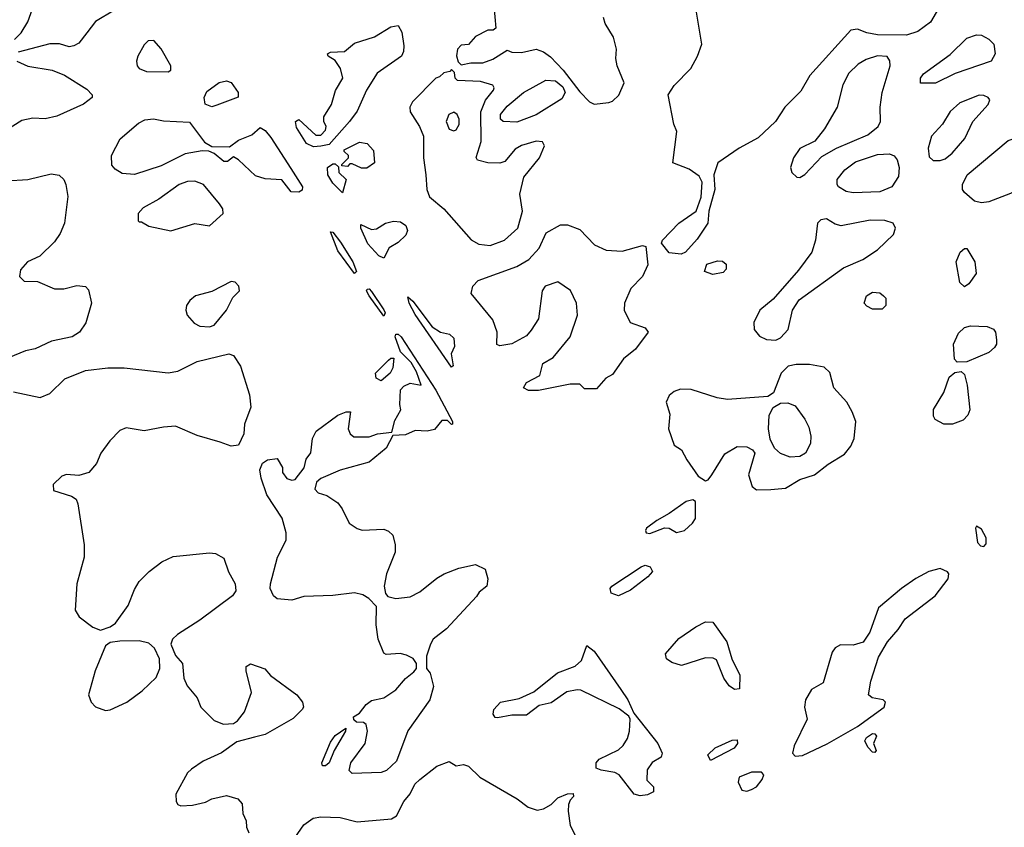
# Model space of a CAD drawing. Extents: x 2293830 to 2387798, y 66850 to 233222.
# Tile 98 of 192: x 2302841 to 2306909, y 206948 to 210286. Entities that reach past the tile are written whole.
import ezdxf

# ---------------------------------------------------------------- set-up
doc = ezdxf.new("R2010")
doc.units = 0

msp = doc.modelspace()

# ---------------------------------------------------------------- linework, layer by layer
at = {"layer": '0CON05XD'}
for points in [[(2302820, 210205), (2302847.9, 210232.1), (2302875, 210276.7), (2302935, 210448)], [(2304800, 210345), (2304808.3, 210251.7), (2304797.5, 210242.5), (2304775, 210242.5), (2304725, 210216.7), (2304696.1, 210183.9), (2304665, 210181.2), (2304650, 210165), (2304646.2, 210136.2), (2304652.5, 210112.5), (2304665, 210100), (2304705, 210107.5), (2304755, 210107.5), (2304796.7, 210123.3), (2304855, 210160), (2304875, 210152.5), (2304915, 210151.2), (2304975, 210164.2), (2305005, 210153.1), (2305035, 210132.2), (2305087.1, 210077.1), (2305155, 209988.1), (2305195, 209946.7), (2305215, 209936.7)], [(2306636.9, 210333.1), (2306604, 210276), (2306552.7, 210237.3), (2306505, 210222.9), (2306385, 210223.9), (2306341.4, 210231.4), (2306303.3, 210246.7), (2306275, 210242.5), (2306106.2, 210055), (2306068.8, 209991.2), (2306002.5, 209925), (2305985, 209897.5), (2305963.3, 209865), (2305891.7, 209798.3), (2305814.2, 209755.8), (2305726.1, 209693.9), (2305708.8, 209645), (2305712.9, 209585), (2305688, 209495), (2305683.8, 209445), (2305640.3, 209379.7), (2305592.5, 209325), (2305573.6, 209316.4), (2305525, 209322.5), (2305493, 209363), (2305497.5, 209375), (2305564.5, 209445.5), (2305635.7, 209494.3), (2305657, 209553), (2305660.8, 209615), (2305648.8, 209638.8), (2305607.7, 209667.7), (2305540, 209695), (2305556.1, 209823.9), (2305544.2, 209855), (2305520.8, 209975), (2305545, 210013.8), (2305614, 210085), (2305641.4, 210135), (2305659.2, 210185), (2305636, 210326)], [(2303233.3, 210325), (2303155, 210278.8), (2303118.6, 210231.4), (2303085, 210188.8), (2303065, 210178), (2303045, 210174), (2303005, 210185.8), (2302965, 210185.8), (2302835, 210152.5)], [(2305215, 209936.7), (2305275, 209943.3), (2305290.7, 209949.3), (2305316.1, 209973.9), (2305338, 210025), (2305310, 210095), (2305304.5, 210125.5), (2305307.1, 210165), (2305294.1, 210214.1), (2305260.3, 210270.3), (2305252.9, 210295)], [(2304055, 209760), (2304025.8, 209775), (2303985, 209841.2), (2303980.8, 209865), (2303995, 209873.8), (2304065, 209808.8), (2304085, 209808.8), (2304105, 209830), (2304107.1, 209845), (2304098, 209865), (2304098, 209885), (2304130, 209935), (2304146.1, 209993.9), (2304176.5, 210045), (2304166.2, 210085), (2304145, 210117.1), (2304116.2, 210135), (2304112.5, 210145), (2304125, 210152.5), (2304183.3, 210155), (2304225, 210188.9), (2304306.7, 210215), (2304375, 210256.2), (2304405, 210262.5), (2304420, 210235), (2304428.8, 210178.8), (2304427.5, 210155), (2304418.8, 210135), (2304317.5, 210065), (2304274.5, 209995.5), (2304235, 209907.5), (2304204, 209865), (2304119.3, 209770.7), (2304085, 209763.3), (2304055, 209760)], [(2306563.3, 210023.3), (2306563.3, 210045), (2306575, 210062.5), (2306685, 210142), (2306755, 210210), (2306793.8, 210223.8), (2306815, 210222), (2306845.6, 210205.6), (2306866, 210185), (2306872, 210145), (2306855, 210114.2), (2306706.8, 210063.2), (2306625, 210024), (2306563.3, 210023.3)], [(2303455, 210071.2), (2303465, 210077.5), (2303465.6, 210095), (2303425, 210166), (2303395, 210200), (2303371.7, 210198.3), (2303355, 210182.5), (2303328.8, 210135), (2303323.3, 210115), (2303326.7, 210095), (2303335, 210083.8), (2303365, 210072), (2303455, 210071.2)], [(2306065, 209633.8), (2306085, 209646.7), (2306155, 209721.2), (2306215.5, 209754.5), (2306345, 209810.6), (2306388.8, 209845), (2306398, 209865), (2306396.7, 209925), (2306404.5, 209985), (2306437.1, 210095), (2306435.7, 210115.7), (2306425, 210133.8), (2306385, 210136.9), (2306338.3, 210121.7), (2306305, 210102.9), (2306267.1, 210065), (2306242.8, 210017.2), (2306219.4, 209925), (2306165.8, 209835), (2306125.9, 209784.1), (2306065, 209753.3), (2306038, 209715), (2306026.2, 209675), (2306031.2, 209655), (2306052.5, 209635), (2306065, 209633.8)], [(2302830, 210115), (2302874.2, 210094.2), (2302975, 210077.1), (2303026.8, 210056.8), (2303119.1, 209999.1), (2303140, 209975), (2303140, 209965), (2303105, 209937.5), (2302995, 209886.9), (2302945.8, 209875.8), (2302895, 209879.2), (2302850.3, 209869.7), (2302775, 209822.9)], [(2304785, 209352.5), (2304844, 209375), (2304900, 209425), (2304918.5, 209495), (2304907.3, 209565), (2304924.2, 209635), (2304988.8, 209715), (2305010, 209765), (2305000.7, 209780.7), (2304975, 209784), (2304915, 209766), (2304888.3, 209751.7), (2304845, 209700), (2304825, 209692.5), (2304775, 209694.3), (2304732.5, 209705), (2304727, 209717), (2304747.9, 209782.1), (2304746.1, 209905), (2304766, 209954), (2304799.2, 209995), (2304802, 210005), (2304796.2, 210015), (2304745, 210031.4), (2304650, 210035), (2304640, 210045), (2304638.3, 210068.3), (2304625, 210080), (2304618.3, 210071.7), (2304593, 210067), (2304575, 210050), (2304560, 210045), (2304463.6, 209946.4), (2304452.9, 209925), (2304454.3, 209905), (2304493.1, 209845), (2304508.9, 209805), (2304510, 209715), (2304519.4, 209645), (2304523.1, 209585), (2304535, 209554), (2304594.2, 209505), (2304705.9, 209375.9), (2304737.7, 209357.7), (2304785, 209352.5)], [(2303635, 209926.7), (2303607, 209937), (2303604, 209965), (2303615, 209990), (2303665, 210026.2), (2303695, 210033.8), (2303715, 210026), (2303743.8, 209985), (2303743.6, 209966.4), (2303655, 209933.3), (2303635, 209926.7)], [(2304895, 209862.9), (2304838.8, 209865), (2304827.5, 209875), (2304827.1, 209895), (2304855, 209929.4), (2304923.1, 209985), (2305015, 210036.4), (2305055, 210033.3), (2305085, 210008.1), (2305095.4, 209984.6), (2305080.6, 209959.4), (2304975, 209893.6), (2304895, 209862.9)], [(2306615, 209704), (2306645, 209704.2), (2306665, 209710.8), (2306694, 209735), (2306746, 209795), (2306778.8, 209865), (2306843.3, 209935), (2306850, 209955), (2306842.5, 209965), (2306825, 209973.3), (2306805, 209973.8), (2306725, 209942), (2306685, 209906.2), (2306653.8, 209855), (2306608, 209805), (2306594.2, 209755), (2306599.2, 209719.2), (2306615, 209704)], [(2304635, 209826.2), (2304645, 209831.2), (2304656.8, 209853.2), (2304657.5, 209875), (2304648.8, 209895), (2304635, 209903.8), (2304613.8, 209895), (2304602.9, 209865), (2304615, 209834), (2304635, 209826.2)], [(2303995, 209573.1), (2303963.3, 209575), (2303923.9, 209623.9), (2303855, 209628), (2303815, 209640.8), (2303745, 209707.5), (2303725, 209718.8), (2303699.5, 209700.5), (2303685, 209700), (2303645, 209733.3), (2303623, 209743), (2303595, 209743.8), (2303525, 209731.4), (2303425, 209681.5), (2303315, 209646.5), (2303265, 209650), (2303235, 209668), (2303222.5, 209685), (2303220.6, 209725), (2303256.9, 209793.1), (2303331.7, 209858.3), (2303357.7, 209872.3), (2303393.9, 209876.1), (2303435, 209867.5), (2303542.5, 209862.5), (2303605, 209780), (2303635, 209762.5), (2303708.7, 209761.3), (2303745, 209788), (2303799.7, 209810.3), (2303835, 209840), (2303855, 209828), (2303879.1, 209799.1), (2303960.9, 209670.9), (2304009.2, 209595), (2304008.1, 209581.9), (2303995, 209573.1)], [(2306815, 209528.8), (2306786.1, 209536.1), (2306745, 209572.5), (2306736.7, 209585), (2306736.2, 209605), (2306755.7, 209644.3), (2306925, 209786.2), (2306985, 209806.7), (2307060, 209795), (2307077, 209767), (2307080, 209725), (2307058.8, 209651.2), (2307023, 209617), (2306935, 209567.1), (2306845, 209534), (2306815, 209528.8)], [(2304275, 209672.5), (2304253, 209673), (2304215, 209690), (2304205, 209690), (2304195, 209680), (2304171.7, 209681.7), (2304171.7, 209688.3), (2304200, 209715), (2304200, 209725), (2304181.7, 209741.7), (2304181.7, 209748.3), (2304245, 209780), (2304277.5, 209775), (2304302.5, 209745), (2304307.5, 209695), (2304275, 209672.5)], [(2306285, 209571.1), (2306256.4, 209576.4), (2306224.2, 209595), (2306218.1, 209605), (2306218.9, 209625), (2306250, 209665), (2306295, 209698.8), (2306385, 209728.8), (2306435, 209731.1), (2306453.6, 209723.6), (2306467, 209707), (2306475.5, 209675), (2306472, 209638), (2306445, 209595.7), (2306395, 209574.5), (2306285, 209571.1)], [(2304175, 209570), (2304135, 209610), (2304113.8, 209645), (2304112.5, 209675), (2304135, 209690), (2304145, 209690), (2304158.3, 209678.3), (2304160, 209655), (2304190, 209625), (2304175, 209570)], [(2302785, 209620.6), (2302875, 209625.7), (2302971.4, 209648.6), (2303004.1, 209644.1), (2303023.3, 209625), (2303031.2, 209605), (2303040, 209555), (2303025.7, 209445), (2303008, 209402), (2302985, 209368), (2302925, 209308.8), (2302873.3, 209285), (2302845, 209252.5), (2302840, 209225), (2302860, 209205), (2302915, 209203.8), (2302985, 209173.8), (2303023.8, 209173.8), (2303077, 209187), (2303113.6, 209183.6), (2303125, 209170), (2303137.5, 209115), (2303115, 209033.3), (2303088.8, 208995), (2303057.5, 208975), (2302973, 208957), (2302905, 208926), (2302865, 208918), (2302795, 208888.8)], [(2303465, 209413.8), (2303565, 209443.3), (2303625.8, 209434.2), (2303682.5, 209485), (2303680, 209505), (2303666.7, 209525), (2303600, 209605), (2303565, 209619.2), (2303535, 209617.1), (2303500, 209605), (2303415.8, 209544.2), (2303351.7, 209508.3), (2303330, 209485), (2303330, 209455), (2303335, 209450), (2303345, 209450), (2303375, 209432.5), (2303465, 209413.8)], [(2304345, 209300), (2304325, 209310), (2304280, 209360), (2304250, 209425), (2304250.7, 209439.3), (2304295, 209419.2), (2304315, 209422), (2304352.5, 209445), (2304385, 209453.8), (2304415, 209450), (2304436.7, 209435), (2304443.8, 209415), (2304436, 209395), (2304405, 209365.8), (2304367.4, 209342.6), (2304345, 209300)], [(2304943.9, 208753.9), (2304922.5, 208765), (2304935, 208786.7), (2304990, 208815), (2305003.3, 208865), (2305045, 208890), (2305116.2, 208975), (2305146, 209065), (2305141.2, 209115), (2305117.3, 209167.3), (2305065, 209203.3), (2305012.5, 209185), (2305000, 209165), (2304985, 209050), (2304955, 209003.3), (2304935, 208980), (2304875, 208946.7), (2304825, 208937.5), (2304813, 208943), (2304813.3, 208995), (2304796.7, 209045), (2304706.7, 209155), (2304713.8, 209185), (2304735, 209208), (2304895, 209266), (2304944.4, 209295.6), (2304987.6, 209342.4), (2305016.2, 209405), (2305075, 209438), (2305105, 209438.8), (2305155, 209418.8), (2305215.7, 209355.7), (2305265, 209334.2), (2305330.5, 209329.5), (2305415, 209352.5), (2305428.3, 209348.3), (2305437, 209273), (2305413.8, 209225), (2305366, 209175), (2305340, 209115), (2305338, 209085), (2305363.3, 209035), (2305425, 209012.5), (2305437.5, 208995), (2305386, 208925), (2305335.6, 208884.4), (2305290, 208820), (2305262.5, 208805), (2305225, 208760), (2305175, 208760), (2305155, 208780), (2305115, 208780), (2304985, 208754), (2304943.9, 208753.9)], [(2305965, 208962), (2305985, 208971.2), (2306016.2, 209005), (2306034.2, 209085.8), (2306061.3, 209128.7), (2306245, 209260), (2306325, 209294.4), (2306385.4, 209334.6), (2306451.2, 209398.8), (2306460, 209425), (2306450, 209445), (2306415.7, 209455.7), (2306355, 209456.9), (2306235, 209433.8), (2306210.5, 209440.5), (2306175, 209462.5), (2306150.7, 209459.3), (2306137.5, 209445), (2306128.8, 209375), (2306113.8, 209325), (2306059.3, 209250.7), (2305955, 209131.2), (2305898.8, 209085), (2305874, 209035), (2305876.2, 209005), (2305898.3, 208978.3), (2305926.1, 208963.9), (2305965, 208962)], [(2304225, 209237.5), (2304155, 209331.2), (2304125, 209410), (2304135, 209407.5), (2304166.8, 209366.8), (2304218, 209285), (2304232.5, 209245), (2304225, 209237.5)], [(2306745, 209182.5), (2306725, 209200), (2306710, 209285), (2306727.5, 209325), (2306745, 209340), (2306755, 209340), (2306787.5, 209285), (2306793, 209237), (2306762.5, 209195), (2306745, 209182.5)], [(2305705, 209233.3), (2305670, 209245), (2305680, 209275), (2305725, 209290), (2305745, 209287.5), (2305760, 209275), (2305760, 209255), (2305748.3, 209241.7), (2305705, 209233.3)], [(2303625, 209016.2), (2303645, 209024), (2303695.9, 209085), (2303721.6, 209138.4), (2303750, 209165), (2303746.7, 209185), (2303731.7, 209201.7), (2303715, 209204), (2303635, 209163.1), (2303567.5, 209145), (2303544.1, 209125.9), (2303530, 209105), (2303527.5, 209085), (2303533.3, 209065), (2303561.7, 209031.7), (2303585, 209018.8), (2303625, 209016.2)], [(2304345, 209061.2), (2304284.4, 209145), (2304274.3, 209165), (2304277.5, 209172.5), (2304285, 209173.3), (2304295, 209163.3), (2304345, 209086.7), (2304351.2, 209075), (2304345, 209061.2)], [(2306405, 209090), (2306365, 209090), (2306341.7, 209101.7), (2306330, 209115), (2306340, 209145), (2306365, 209160), (2306395, 209157.5), (2306410, 209145), (2306420, 209135), (2306420, 209105), (2306405, 209090)], [(2304625, 208850), (2304475, 209067.5), (2304450, 209115), (2304445, 209140), (2304465, 209122.5), (2304545, 209016.7), (2304580, 208995), (2304617, 208987), (2304635, 208970), (2304637.5, 208935), (2304623.3, 208905), (2304632.5, 208855), (2304625, 208850)], [(2304215, 207170), (2304203, 207183), (2304210, 207215), (2304268, 207295), (2304278.8, 207345), (2304273, 207373), (2304261.7, 207381.7), (2304233, 207383), (2304221.7, 207391.7), (2304220, 207405), (2304245, 207420), (2304272.5, 207455), (2304295, 207472.5), (2304345, 207483.3), (2304395, 207516.7), (2304435, 207563.3), (2304469.3, 207590.7), (2304480, 207605), (2304480, 207625), (2304466.4, 207646.4), (2304440, 207660), (2304413.6, 207666.4), (2304355, 207662.5), (2304345, 207667.5), (2304322.9, 207725), (2304314.3, 207785), (2304315, 207860), (2304283.9, 207893.9), (2304259.5, 207909.5), (2304225, 207917.5), (2304135, 207905.6), (2304015, 207901.9), (2303965, 207887.5), (2303905, 207892), (2303890, 207905), (2303876.2, 207935), (2303878, 207955), (2303906, 208065), (2303942, 208135), (2303942.5, 208165), (2303925.5, 208225.5), (2303862.3, 208322.3), (2303838.3, 208391.7), (2303833.8, 208425), (2303845, 208452.5), (2303865, 208466.7), (2303905, 208472.5), (2303926.7, 208435), (2303927.5, 208415), (2303945, 208390), (2303965, 208382.5), (2303980, 208385), (2304016.1, 208433.9), (2304025, 208470), (2304043.6, 208496.4), (2304050.8, 208555), (2304066, 208585), (2304155, 208651.2), (2304190, 208665), (2304207.5, 208665), (2304198.8, 208595), (2304206.7, 208575), (2304222.3, 208562.3), (2304285, 208562), (2304320, 208575), (2304378.8, 208581.2), (2304391.1, 208628.9), (2304416.4, 208673.6), (2304411.2, 208695), (2304414, 208756), (2304428.8, 208771.2), (2304455, 208783.3), (2304500, 208775), (2304480.3, 208830.3), (2304459.1, 208869.1), (2304413.9, 208913.9), (2304393.1, 208975), (2304395, 208986.2), (2304405, 208986), (2304417.5, 208975), (2304560, 208755), (2304628.8, 208625), (2304630, 208615), (2304625, 208613.3), (2304608.8, 208628.8), (2304585, 208630), (2304555, 208592), (2304525, 208586), (2304475, 208588.8), (2304435, 208570.8), (2304383, 208567), (2304356, 208515), (2304285, 208457.1), (2304165.8, 208424.2), (2304085, 208390), (2304067.5, 208375), (2304060, 208345), (2304075, 208330), (2304109.5, 208319.5), (2304155, 208288.8), (2304173.3, 208265), (2304202.5, 208205), (2304235, 208183.3), (2304256.4, 208176.4), (2304345, 208180), (2304365, 208172.5), (2304382.5, 208155), (2304392.5, 208115), (2304392.5, 208085), (2304356.2, 207995), (2304346.7, 207945), (2304352.5, 207915), (2304361.7, 207901.7), (2304395, 207894), (2304455, 207900), (2304495, 207920.6), (2304565, 207978.1), (2304595, 207995.6), (2304655, 208018.6), (2304725, 208034.2), (2304764.3, 208014.3), (2304775.7, 207975), (2304771.4, 207945), (2304739.8, 207920.2), (2304728.5, 207901.5), (2304605, 207768.6), (2304550, 207725), (2304538, 207705), (2304522.5, 207655), (2304522.5, 207605), (2304536.7, 207585), (2304550.5, 207530.5), (2304535.7, 207475), (2304445, 207346.7), (2304398.7, 207221.3), (2304356.8, 207183.2), (2304335, 207174), (2304215, 207170)], [(2306715, 208870), (2306703, 208883), (2306698.8, 208945), (2306719.5, 208990.5), (2306745, 209013.3), (2306769.3, 209020.7), (2306838.3, 209018.3), (2306865, 209007.5), (2306872.5, 208995), (2306876.4, 208963.6), (2306876.7, 208945), (2306868.8, 208931.2), (2306845, 208910), (2306755, 208872.5), (2306715, 208870)], [(2302815, 208748), (2302925.8, 208724.2), (2302965, 208740.8), (2303027.9, 208802.1), (2303113.2, 208836.8), (2303205, 208847.1), (2303273, 208847), (2303455, 208826), (2303495, 208834), (2303575, 208873.5), (2303705.7, 208905.7), (2303725, 208898.8), (2303753.9, 208853.9), (2303790, 208735), (2303795.6, 208684.4), (2303770, 208615), (2303766.7, 208575), (2303745, 208527.5), (2303715, 208523.8), (2303669.7, 208539.7), (2303575, 208568.1), (2303485, 208605.8), (2303435, 208602.5), (2303355, 208586.2), (2303280.7, 208599.3), (2303255, 208587.5), (2303213.3, 208545), (2303176.7, 208495), (2303158.8, 208451.2), (2303127.5, 208415), (2303085, 208402.5), (2303035, 208406.7), (2303015, 208400), (2302980, 208365), (2302980.7, 208340.7), (2303055, 208316.7), (2303073.9, 208303.9), (2303082, 208285), (2303108, 208115), (2303107.5, 208065), (2303077.5, 207955), (2303070, 207845), (2303087.3, 207817.3), (2303143.3, 207775), (2303175, 207763.3), (2303215, 207776.2), (2303237.6, 207792.4), (2303289.4, 207865), (2303315, 207931.2), (2303335, 207963.8), (2303375.8, 208005), (2303428, 208045), (2303475, 208066.7), (2303625, 208082.5), (2303649.7, 208079.7), (2303685, 208060), (2303704.4, 208004.4), (2303731.2, 207955), (2303733.8, 207925), (2303720, 207905), (2303585, 207804.2), (2303493.8, 207745), (2303472, 207725), (2303466, 207705), (2303485, 207657.5), (2303513.8, 207625), (2303520, 207565), (2303533, 207533), (2303575, 207482.5), (2303590, 207445), (2303645, 207390), (2303683.9, 207373.9), (2303725, 207376.7), (2303741.7, 207388.3), (2303770, 207425), (2303798.8, 207505), (2303776.7, 207595), (2303777.5, 207612.5), (2303795, 207623.3), (2303853.6, 207603.6), (2303877.5, 207575), (2303986.7, 207495), (2304010, 207465), (2304013.8, 207445), (2304008.8, 207435), (2303971.7, 207398.3), (2303855, 207332), (2303810.7, 207320.7), (2303738.8, 207301.2), (2303675, 207256), (2303599.3, 207220.7), (2303551.7, 207188.3), (2303535, 207172.5), (2303486.7, 207085), (2303487.5, 207055), (2303495, 207042.5), (2303507, 207037), (2303555, 207038.8), (2303608.8, 207051.2), (2303635, 207066.2), (2303695, 207078.8), (2303742.5, 207065), (2303760, 207045), (2303762.5, 207005), (2303776.7, 206975), (2303778.3, 206948.3), (2303787.5, 206925)], [(2304335, 208793.3), (2304313.8, 208805), (2304311.2, 208825), (2304365, 208878.8), (2304375, 208886.7), (2304386.7, 208886.7), (2304383, 208847), (2304372.5, 208825), (2304335, 208793.3)], [(2305885, 208342.5), (2305945, 208344.4), (2306005, 208350), (2306065, 208386), (2306125.7, 208404.3), (2306181.3, 208448.7), (2306249.7, 208490.3), (2306275, 208523.8), (2306289.4, 208555), (2306295.7, 208625), (2306280.8, 208665), (2306259.2, 208705), (2306204.3, 208765), (2306188.1, 208828.1), (2306165, 208850), (2306105, 208861.4), (2306048.8, 208861.2), (2306015.8, 208854.2), (2305988, 208825), (2305955.8, 208744.2), (2305932, 208728), (2305765, 208716.8), (2305723.5, 208723.5), (2305615, 208758), (2305571.2, 208758.8), (2305545, 208748.8), (2305525, 208733.3), (2305512, 208705), (2305528, 208655), (2305521.2, 208595), (2305545, 208527.5), (2305575, 208507.8), (2305597.5, 208467.5), (2305645, 208399.2), (2305675, 208380.6), (2305685.4, 208384.6), (2305700.8, 208405), (2305755, 208492), (2305805, 208521.4), (2305845, 208520), (2305868.8, 208508.8), (2305878.8, 208495), (2305852, 208405), (2305867.3, 208357.3), (2305885, 208342.5)], [(2306695, 208614), (2306660, 208615), (2306623.9, 208633.9), (2306617, 208647), (2306616.7, 208675), (2306660, 208745), (2306681.7, 208808.3), (2306705, 208827.5), (2306731.7, 208831.7), (2306745, 208820), (2306756.2, 208775), (2306766.4, 208673.6), (2306758.3, 208651.7), (2306738.8, 208631.2), (2306695, 208614)], [(2306025, 208478.1), (2305985, 208493.1), (2305960, 208515), (2305942.5, 208552.5), (2305934.6, 208594.6), (2305938.3, 208651.7), (2305955, 208683.8), (2305985, 208701.2), (2306015, 208702), (2306045, 208690), (2306085.4, 208635.4), (2306101.4, 208601.4), (2306110.5, 208565), (2306108.1, 208535), (2306088, 208495), (2306065, 208480.8), (2306025, 208478.1)], [(2305445, 208162), (2305505, 208185.8), (2305525, 208183.8), (2305555, 208166), (2305588.1, 208175), (2305621.4, 208205), (2305634, 208225), (2305633.8, 208295), (2305622, 208302), (2305595, 208294.4), (2305525.3, 208244.7), (2305473.5, 208216.5), (2305431.2, 208185), (2305426.2, 208175), (2305430, 208165), (2305445, 208162)], [(2306825, 208108.8), (2306835, 208120), (2306834, 208145), (2306815, 208180), (2306795, 208192.5), (2306790, 208185), (2306799.2, 208125), (2306811.4, 208111.4), (2306825, 208108.8)], [(2305315, 207904.3), (2305285, 207916.2), (2305280.5, 207935), (2305287.1, 207945), (2305409.2, 208025), (2305425, 208031.5), (2305445.7, 208025), (2305456.2, 208005), (2305437, 207983), (2305365, 207928), (2305315, 207904.3)], [(2306045, 207242), (2306075, 207244.5), (2306177.5, 207292.5), (2306302.1, 207365), (2306412.7, 207445), (2306417.8, 207465), (2306409.2, 207475), (2306362.8, 207482.8), (2306348, 207495), (2306358, 207552), (2306389.3, 207650.7), (2306427.1, 207715), (2306470.8, 207765), (2306500, 207810), (2306624.2, 207905), (2306676.7, 207975), (2306680, 207995), (2306674.1, 208004.1), (2306645, 208017.5), (2306596.9, 208005), (2306543.6, 207976.4), (2306483.9, 207935), (2306389.2, 207855), (2306354.2, 207755), (2306326.8, 207713.2), (2306285, 207700.8), (2306232.5, 207702.5), (2306210.6, 207689.4), (2306198.3, 207671.7), (2306161.2, 207545), (2306113, 207517), (2306087.5, 207475), (2306084.3, 207445), (2306094.2, 207395), (2306040.8, 207285), (2306033.8, 207255), (2306045, 207242)], [(2305795, 207517.5), (2305772.3, 207532.3), (2305750, 207565), (2305720, 207640), (2305707, 207647), (2305675, 207648), (2305575, 207616.7), (2305535, 207628.8), (2305513.8, 207645), (2305509.2, 207665), (2305565, 207727.9), (2305635, 207776.8), (2305675, 207797.3), (2305705, 207796), (2305763.3, 207715), (2305783.3, 207645), (2305817, 207577), (2305815, 207520), (2305795, 207517.5)], [(2303195, 207431.2), (2303215, 207433.8), (2303284.4, 207465.6), (2303347.4, 207512.6), (2303405, 207566.7), (2303420.6, 207605), (2303419.2, 207645), (2303397.8, 207687.8), (2303375, 207709.4), (2303335, 207718.5), (2303255, 207717.5), (2303215, 207711.2), (2303195, 207697.5), (2303152.9, 207595), (2303126, 207495), (2303136.2, 207465), (2303155, 207446.2), (2303195, 207431.2)], [(2305405, 207077.5), (2305380, 207085), (2305317.5, 207165), (2305300, 207175), (2305243.6, 207183.6), (2305222.5, 207192.5), (2305223.3, 207215), (2305235, 207230), (2305315, 207268), (2305334.5, 207285.5), (2305352.5, 207315), (2305360.8, 207345), (2305363.3, 207395), (2305358, 207408), (2305318.3, 207438.3), (2305160, 207515), (2305145, 207516.7), (2305102.3, 207507.7), (2305036.9, 207463.1), (2304988, 207452), (2304935, 207412), (2304875, 207411.2), (2304815, 207400), (2304805, 207402.5), (2304797.5, 207415), (2304800, 207435), (2304827.5, 207465), (2304905, 207480), (2304965, 207508), (2305063, 207587), (2305135.8, 207614.2), (2305162.7, 207637.3), (2305185, 207698.8), (2305215, 207675.6), (2305325, 207517.5), (2305353.5, 207475), (2305379.2, 207419.2), (2305477.5, 207295), (2305495.5, 207255), (2305492, 207238), (2305454.3, 207215.7), (2305433.3, 207185), (2305433, 207143), (2305460, 207115), (2305460, 207095), (2305435, 207082.5), (2305405, 207077.5)], [(2304091.7, 207201.7), (2304090, 207215), (2304125, 207300), (2304145, 207327.5), (2304188.3, 207358.3), (2304187.5, 207345), (2304140, 207265), (2304120, 207215), (2304105, 207202.5), (2304091.7, 207201.7)], [(2306375, 207256.7), (2306365, 207258), (2306345, 207279.2), (2306333.3, 207305), (2306340.4, 207319.6), (2306365, 207335.5), (2306375, 207333.8), (2306380.8, 207325), (2306369.4, 207295), (2306380, 207265), (2306375, 207256.7)], [(2305695, 207224), (2305685, 207247.5), (2305715, 207276), (2305785, 207307.5), (2305805, 207310), (2305807.5, 207295), (2305792.5, 207275), (2305695, 207224)], [(2303978, 206905), (2304015, 206958.8), (2304054.3, 206985.7), (2304085, 206991.2), (2304165, 206988.8), (2304235, 206971.2), (2304377, 206983), (2304397.5, 206995), (2304428.8, 207055), (2304455, 207086.7), (2304474.4, 207125.6), (2304493.8, 207145), (2304565, 207200), (2304615, 207220), (2304645, 207202.5), (2304675, 207207.5), (2304695, 207200), (2304742.5, 207155), (2304896.7, 207065), (2304941.7, 207031.7), (2304979.3, 207019.3), (2305005.9, 207024.1), (2305037.3, 207042.7), (2305065, 207070), (2305105, 207086.7), (2305128.3, 207088.3), (2305130, 207075), (2305115, 207060), (2305108.3, 207041.7), (2305106.7, 207015), (2305116.2, 206955), (2305151.2, 206885)], [(2305845, 207097.1), (2305865, 207103.8), (2305885.6, 207115), (2305908.6, 207145), (2305916, 207165), (2305905.7, 207175.7), (2305864.4, 207175.6), (2305813.8, 207155), (2305809.4, 207135), (2305825, 207101.5), (2305845, 207097.1)]]:
    msp.add_lwpolyline(points, dxfattribs=at)

doc.saveas('drawing.dxf')
